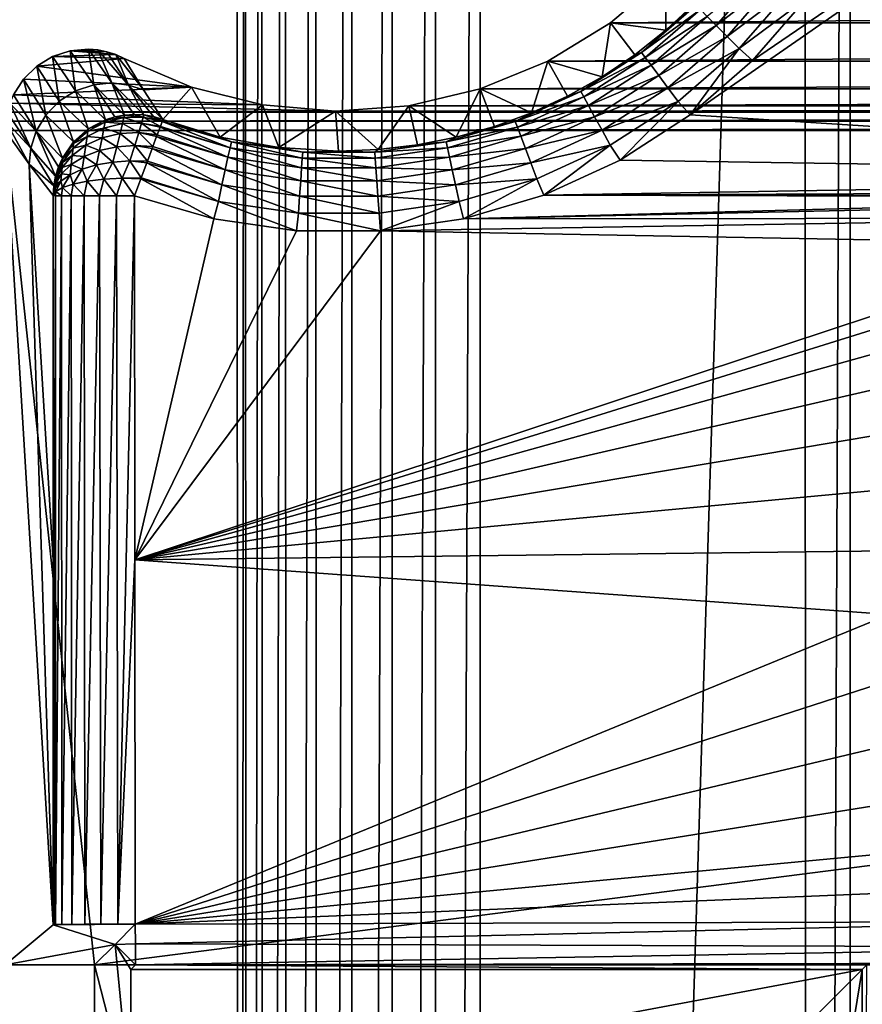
# Model space of a CAD drawing. Header units: metres. Extents: x -206 to 75, y -104 to 104.
# Tile 250 of 256: x -171 to -161, y 20 to 32. Entities that reach past the tile are written whole.
import ezdxf

# ---------------------------------------------------------------- set-up
doc = ezdxf.new("R2010")
doc.units = ezdxf.units.M
doc.layers.add('solid_01_1-CONSUMER_THERM_B_125288', color=7, linetype='CONTINUOUS')

msp = doc.modelspace()

# ---------------------------------------------------------------- linework, layer by layer
at = {"layer": 'solid_01_1-CONSUMER_THERM_B_125288'}
for points in [[(-168.648926, 67.29171), (-200.493088, -75.033852), (-200.514557, 74.966148)], [(-168.648926, 67.29171), (-168.75058, 66.747505), (-200.493088, -75.033852)], [(-168.75058, 66.747505), (-168.750504, 66.193886), (-200.493088, -75.033852)], [(-168.750504, 66.193886), (-168.731537, -66.252495), (-200.493088, -75.033852)], [(-168.750504, 66.193886), (-168.648697, 65.649712), (-168.731537, -66.252495)], [(-168.648697, 65.649712), (-168.629883, -65.70829), (-168.731537, -66.252495)], [(-168.648697, 65.649712), (-168.448624, 65.133507), (-168.629883, -65.70829)], [(-168.448624, 65.133507), (-168.429977, -65.192032), (-168.629883, -65.70829)], [(-168.448624, 65.133507), (-168.15712, 64.662857), (-168.429977, -65.192032)], [(-168.15712, 64.662857), (-168.138596, -64.721298), (-168.429977, -65.192032)], [(-168.15712, 64.662857), (-167.784088, 64.253792), (-168.138596, -64.721298)], [(-167.784088, 64.253792), (-167.765686, -64.312126), (-168.138596, -64.721298)], [(-167.784088, 64.253792), (-167.342255, 63.920231), (-167.765686, -64.312126)], [(-167.342255, 63.920231), (-167.323944, -63.978439), (-167.765686, -64.312126)], [(-167.342255, 63.920231), (-166.846649, 63.673542), (-167.323944, -63.978439)], [(-166.846649, 63.673542), (-166.8284, -63.731609), (-167.323944, -63.978439)], [(-166.846649, 63.673542), (-166.314148, 63.522121), (-166.8284, -63.731609)], [(-161.211685, 63.52285), (-160.67923, 63.674427), (-161.193481, -63.579304)], [(-160.67923, 63.674427), (-160.660995, -63.730724), (-161.193481, -63.579304)], [(-166.314148, 63.522121), (-166.295959, -63.580036), (-166.8284, -63.731609)], [(-166.314148, 63.522121), (-165.762909, 63.471123), (-166.295959, -63.580036)], [(-165.762909, 63.471123), (-165.744736, -63.528877), (-166.295959, -63.580036)], [(-161.762909, 63.471695), (-165.744736, -63.528877), (-165.762909, 63.471123)], [(-161.762909, 63.471695), (-161.744736, -63.528305), (-165.744736, -63.528877)], [(-161.762909, 63.471695), (-161.211685, 63.52285), (-161.744736, -63.528305)], [(-161.211685, 63.52285), (-161.193481, -63.579304), (-161.744736, -63.528305)], [(-151.300064, 38.981224, 6), (-162.407486, 31.403755, 6), (-163.1745, 30.736263, 6)], [(-151.300064, 29.981224, 6), (-151.300064, 38.981224, 6), (-163.1745, 30.736263, 6)], [(-151.300064, 38.981224, 6), (-161.743835, 32.170673, 6), (-162.407486, 31.403755, 6)], [(-173.500031, -37.518787, 108.5), (-88.500069, 37.481255, 108.5), (-173.500061, 37.481213, 108.5)], [(-173.500031, -37.518787, 108.5), (-88.500031, -37.518745, 108.5), (-88.500069, 37.481255, 108.5)], [(-162.965469, 31.946629, 6.372272), (-162.85347, 31.834625, 6.215427), (-162.239685, 32.542938, 6.215427)], [(-162.239685, 32.542938, 6.215427), (-162.85347, 31.834625, 6.215427), (-162.088226, 32.429543, 6.097567)], [(-163.470825, 32.451977, 63.5), (-98.530373, 32.453079, 63.5), (-164.156677, 31.866964, 63.5)], [(-164.156677, 31.866964, 63.5), (-98.530373, 32.453079, 63.5), (-97.844513, 31.867771, 63.5)], [(-163.470825, 32.451977, 63.5), (-164.156677, 31.866964, 63.5), (-163.472809, 31.778662, 6.991273)], [(-163.470825, 32.451977, 63.5), (-163.472809, 31.778662, 6.991273), (-163.115616, 32.109783, 6.991273)], [(-162.85347, 31.834625, 6.215427), (-162.719681, 31.700836, 6.097567), (-162.088226, 32.429543, 6.097567)], [(-162.088226, 32.429543, 6.097567), (-162.719681, 31.700836, 6.097567), (-161.919617, 32.303318, 6.024549)], [(-162.719681, 31.700836, 6.097567), (-162.570755, 31.55191, 6.024549), (-161.919617, 32.303318, 6.024549)], [(-161.919617, 32.303318, 6.024549), (-162.570755, 31.55191, 6.024549), (-161.743835, 32.170673, 6)], [(-163.115616, 32.109783, 6.991273), (-163.472809, 31.778662, 6.991273), (-163.103226, 32.084373, 6.770193)], [(-162.570755, 31.55191, 6.024549), (-162.407486, 31.403755, 6), (-161.743835, 32.170673, 6)], [(-163.103226, 32.084373, 6.770193), (-163.773468, 31.503578, 6.770193), (-163.050125, 32.031281, 6.560308)], [(-163.472809, 31.778662, 6.991273), (-163.773468, 31.503578, 6.770193), (-163.103226, 32.084373, 6.770193)], [(-163.773468, 31.503578, 6.770193), (-163.728455, 31.44347, 6.560308), (-163.050125, 32.031281, 6.560308)], [(-163.050125, 32.031281, 6.560308), (-163.728455, 31.44347, 6.560308), (-162.965469, 31.946629, 6.372272)], [(-164.926239, 31.397425, 63.5), (-97.844513, 31.867771, 63.5), (-97.074898, 31.397968, 63.5)], [(-164.156677, 31.866964, 63.5), (-97.844513, 31.867771, 63.5), (-164.926239, 31.397425, 63.5)], [(-164.156677, 31.866964, 63.5), (-164.926239, 31.397425, 63.5), (-164.259598, 31.205593, 6.991273)], [(-164.156677, 31.866964, 63.5), (-164.259598, 31.205593, 6.991273), (-163.854935, 31.476641, 6.991273)], [(-164.156677, 31.866964, 63.5), (-163.854935, 31.476641, 6.991273), (-163.472809, 31.778662, 6.991273)], [(-163.728455, 31.44347, 6.560308), (-163.656708, 31.347635, 6.372272), (-162.965469, 31.946629, 6.372272)], [(-162.965469, 31.946629, 6.372272), (-163.656708, 31.347635, 6.372272), (-162.85347, 31.834625, 6.215427)], [(-163.472809, 31.778662, 6.991273), (-163.854935, 31.476641, 6.991273), (-163.773468, 31.503578, 6.770193)], [(-163.656708, 31.347635, 6.372272), (-163.561783, 31.220839, 6.215427), (-162.85347, 31.834625, 6.215427)], [(-162.85347, 31.834625, 6.215427), (-163.561783, 31.220839, 6.215427), (-162.719681, 31.700836, 6.097567)], [(-163.561783, 31.220839, 6.215427), (-163.448395, 31.069376, 6.097567), (-162.719681, 31.700836, 6.097567)], [(-162.719681, 31.700836, 6.097567), (-163.448395, 31.069376, 6.097567), (-162.570755, 31.55191, 6.024549)], [(-170.735458, 31.031929, 35.24218), (-170.803406, 31.524292, 63.5), (-171.01915, 31.453701, 63.5)], [(-170.242645, 31.477797, 63.5), (-171.01915, 31.453701, 63.5), (-170.803406, 31.524292, 63.5)], [(-170.46283, 31.534939, 63.5), (-170.803406, 31.524292, 63.5), (-170.575928, 31.544369, 63.5)], [(-170.512924, 31.107117, 35.243446), (-170.575928, 31.544369, 63.5), (-170.803406, 31.524292, 63.5)], [(-170.351288, 31.512693, 63.5), (-170.803406, 31.524292, 63.5), (-170.46283, 31.534939, 63.5)], [(-170.735458, 31.031929, 35.24218), (-170.512924, 31.107117, 35.243446), (-170.803406, 31.524292, 63.5)], [(-170.242645, 31.477797, 63.5), (-170.803406, 31.524292, 63.5), (-170.351288, 31.512693, 63.5)], [(-170.512924, 31.107117, 35.243446), (-170.290115, 31.128572, 35.245476), (-170.575928, 31.544369, 63.5)], [(-170.290115, 31.128572, 35.245476), (-170.46283, 31.534939, 63.5), (-170.575928, 31.544369, 63.5)], [(-170.083191, 31.103502, 35.247997), (-170.351288, 31.512693, 63.5), (-170.46283, 31.534939, 63.5)], [(-170.290115, 31.128572, 35.245476), (-170.083191, 31.103502, 35.247997), (-170.46283, 31.534939, 63.5)], [(-170.083191, 31.103502, 35.247997), (-170.242645, 31.477797, 63.5), (-170.351288, 31.512693, 63.5)], [(-163.773468, 31.503578, 6.770193), (-164.519516, 31.02404, 6.770193), (-163.728455, 31.44347, 6.560308)], [(-164.259598, 31.205593, 6.991273), (-164.519516, 31.02404, 6.770193), (-163.773468, 31.503578, 6.770193)], [(-163.854935, 31.476641, 6.991273), (-164.259598, 31.205593, 6.991273), (-163.773468, 31.503578, 6.770193)], [(-163.448395, 31.069376, 6.097567), (-163.322159, 30.900778, 6.024549), (-162.570755, 31.55191, 6.024549)], [(-162.570755, 31.55191, 6.024549), (-163.322159, 30.900778, 6.024549), (-163.1745, 30.736263, 6)], [(-162.570755, 31.55191, 6.024549), (-163.1745, 30.736263, 6), (-162.407486, 31.403755, 6)], [(-170.938278, 30.90369, 35.241871), (-171.01915, 31.453701, 63.5), (-171.214706, 31.335255, 63.5)], [(-170.13913, 31.430983, 63.5), (-171.214706, 31.335255, 63.5), (-171.01915, 31.453701, 63.5)], [(-169.30986, 31.078051, 63.5), (-171.214706, 31.335255, 63.5), (-170.13913, 31.430983, 63.5)], [(-170.13913, 31.430983, 63.5), (-171.01915, 31.453701, 63.5), (-170.242645, 31.477797, 63.5)], [(-170.938278, 30.90369, 35.241871), (-170.735458, 31.031929, 35.24218), (-171.01915, 31.453701, 63.5)], [(-170.083191, 31.103502, 35.247997), (-169.902405, 31.043592, 35.259102), (-170.242645, 31.477797, 63.5)], [(-169.902405, 31.043592, 35.259102), (-169.909744, 31.055141, 36.128178), (-170.242645, 31.477797, 63.5)], [(-169.909744, 31.055141, 36.128178), (-170.13913, 31.430983, 63.5), (-170.242645, 31.477797, 63.5)], [(-169.30986, 31.078051, 63.5), (-170.13913, 31.430983, 63.5), (-169.909744, 31.055141, 36.128178)], [(-164.926239, 31.397425, 63.5), (-97.074898, 31.397968, 63.5), (-165.760239, 31.055124, 63.5)], [(-165.760239, 31.055124, 63.5), (-97.074898, 31.397968, 63.5), (-96.240799, 31.055445, 63.5)], [(-164.926239, 31.397425, 63.5), (-165.760239, 31.055124, 63.5), (-165.12648, 30.762918, 6.991273)], [(-164.926239, 31.397425, 63.5), (-165.12648, 30.762918, 6.991273), (-164.684326, 30.967194, 6.991273)], [(-164.926239, 31.397425, 63.5), (-164.684326, 30.967194, 6.991273), (-164.259598, 31.205593, 6.991273)], [(-164.519516, 31.02404, 6.770193), (-164.483521, 30.958141, 6.560308), (-163.728455, 31.44347, 6.560308)], [(-163.728455, 31.44347, 6.560308), (-164.483521, 30.958141, 6.560308), (-163.656708, 31.347635, 6.372272)], [(-169.30986, 31.078051, 63.5), (-171.377243, 31.17672, 63.5), (-171.214706, 31.335255, 63.5)], [(-171.103699, 30.732191, 35.242569), (-171.214706, 31.335255, 63.5), (-171.377243, 31.17672, 63.5)], [(-171.103699, 30.732191, 35.242569), (-170.938278, 30.90369, 35.241871), (-171.214706, 31.335255, 63.5)], [(-164.483521, 30.958141, 6.560308), (-164.426132, 30.853075, 6.372272), (-163.656708, 31.347635, 6.372272)], [(-163.656708, 31.347635, 6.372272), (-164.426132, 30.853075, 6.372272), (-163.561783, 31.220839, 6.215427)], [(-169.30986, 31.078051, 63.5), (-171.500351, 30.984505, 63.5), (-171.377243, 31.17672, 63.5)], [(-171.220535, 30.533981, 35.244156), (-171.377243, 31.17672, 63.5), (-171.500351, 30.984505, 63.5)], [(-171.220535, 30.533981, 35.244156), (-171.103699, 30.732191, 35.242569), (-171.377243, 31.17672, 63.5)], [(-164.259598, 31.205593, 6.991273), (-164.684326, 30.967194, 6.991273), (-164.519516, 31.02404, 6.770193)], [(-164.426132, 30.853075, 6.372272), (-164.350204, 30.714062, 6.215427), (-163.561783, 31.220839, 6.215427)], [(-163.561783, 31.220839, 6.215427), (-164.350204, 30.714062, 6.215427), (-163.448395, 31.069376, 6.097567)], [(-168.435089, 30.86025, 63.5), (-171.500351, 30.984505, 63.5), (-169.30986, 31.078051, 63.5)], [(-170.938278, 30.90369, 35.241871), (-170.580765, 30.563595, 6.983175), (-170.735458, 31.031929, 35.24218)], [(-170.735458, 31.031929, 35.24218), (-170.36821, 30.676003, 6.983916), (-170.512924, 31.107117, 35.243446)], [(-170.735458, 31.031929, 35.24218), (-170.580765, 30.563595, 6.983175), (-170.36821, 30.676003, 6.983916)], [(-170.512924, 31.107117, 35.243446), (-170.135223, 30.7344, 6.985584), (-170.290115, 31.128572, 35.245476)], [(-170.512924, 31.107117, 35.243446), (-170.36821, 30.676003, 6.983916), (-170.253479, 30.712221, 6.984639)], [(-170.512924, 31.107117, 35.243446), (-170.253479, 30.712221, 6.984639), (-170.135223, 30.7344, 6.985584)], [(-170.290115, 31.128572, 35.245476), (-170.135223, 30.7344, 6.985584), (-170.015091, 30.742218, 6.986739)], [(-170.290115, 31.128572, 35.245476), (-170.015091, 30.742218, 6.986739), (-169.894852, 30.735537, 6.988086)], [(-170.290115, 31.128572, 35.245476), (-169.894852, 30.735537, 6.988086), (-170.083191, 31.103502, 35.247997)], [(-170.083191, 31.103502, 35.247997), (-169.894852, 30.735537, 6.988086), (-169.776337, 30.714462, 6.989606)], [(-170.083191, 31.103502, 35.247997), (-169.776337, 30.714462, 6.989606), (-169.661469, 30.679396, 6.991273)], [(-170.083191, 31.103502, 35.247997), (-169.661469, 30.679396, 6.991273), (-169.902405, 31.043592, 35.259102)], [(-169.30986, 31.078051, 63.5), (-169.909744, 31.055141, 36.128178), (-169.902405, 31.043592, 35.259102)], [(-169.30986, 31.078051, 63.5), (-169.902405, 31.043592, 35.259102), (-169.661469, 30.679396, 6.991273)], [(-169.30986, 31.078051, 63.5), (-169.661469, 30.679396, 6.991273), (-168.958176, 30.464012, 6.991273)], [(-168.435089, 30.86025, 63.5), (-169.30986, 31.078051, 63.5), (-168.958176, 30.464012, 6.991273)], [(-165.760239, 31.055124, 63.5), (-96.240799, 31.055445, 63.5), (-166.637772, 30.848637, 63.5)], [(-166.637772, 30.848637, 63.5), (-96.240799, 31.055445, 63.5), (-95.363098, 30.848785, 63.5)], [(-165.760239, 31.055124, 63.5), (-166.637772, 30.848637, 63.5), (-166.052032, 30.46158, 6.991273)], [(-165.760239, 31.055124, 63.5), (-166.052032, 30.46158, 6.991273), (-165.583328, 30.594032, 6.991273)], [(-165.760239, 31.055124, 63.5), (-165.583328, 30.594032, 6.991273), (-165.12648, 30.762918, 6.991273)], [(-164.519516, 31.02404, 6.770193), (-165.326202, 30.655519, 6.770193), (-164.483521, 30.958141, 6.560308)], [(-165.12648, 30.762918, 6.991273), (-165.326202, 30.655519, 6.770193), (-164.519516, 31.02404, 6.770193)], [(-164.684326, 30.967194, 6.991273), (-165.12648, 30.762918, 6.991273), (-164.519516, 31.02404, 6.770193)], [(-164.350204, 30.714062, 6.215427), (-164.259521, 30.54801, 6.097567), (-163.448395, 31.069376, 6.097567)], [(-163.448395, 31.069376, 6.097567), (-164.259521, 30.54801, 6.097567), (-163.322159, 30.900778, 6.024549)], [(-168.435089, 30.86025, 63.5), (-171.544464, 30.879721, 63.5), (-171.500351, 30.984505, 63.5)], [(-171.220535, 30.533981, 35.244156), (-171.500351, 30.984505, 63.5), (-171.544464, 30.879721, 63.5)], [(-171.103699, 30.732191, 35.242569), (-170.76033, 30.403709, 6.983407), (-170.938278, 30.90369, 35.241871)], [(-170.938278, 30.90369, 35.241871), (-170.76033, 30.403709, 6.983407), (-170.580765, 30.563595, 6.983175)], [(-165.326202, 30.655519, 6.770193), (-165.299942, 30.585169, 6.560308), (-164.483521, 30.958141, 6.560308)], [(-164.483521, 30.958141, 6.560308), (-165.299942, 30.585169, 6.560308), (-164.426132, 30.853075, 6.372272)], [(-164.259521, 30.54801, 6.097567), (-164.158569, 30.363169, 6.024549), (-163.322159, 30.900778, 6.024549)], [(-163.322159, 30.900778, 6.024549), (-164.158569, 30.363169, 6.024549), (-164.03833, 30.177938, 6)], [(-163.322159, 30.900778, 6.024549), (-164.03833, 30.177938, 6), (-163.1745, 30.736263, 6)], [(-171.595749, 30.658348, 63.5), (-90.423759, 30.770737, 63.5), (-90.404373, 30.658386, 63.5)], [(-171.57637, 30.770697, 63.5), (-90.423759, 30.770737, 63.5), (-171.595749, 30.658348, 63.5)], [(-171.286377, 30.327568, 35.246387), (-171.57637, 30.770697, 63.5), (-171.595749, 30.658348, 63.5)], [(-167.536896, 30.783134, 63.5), (-171.57637, 30.770697, 63.5), (-171.544464, 30.879721, 63.5)], [(-171.286377, 30.327568, 35.246387), (-171.544464, 30.879721, 63.5), (-171.57637, 30.770697, 63.5)], [(-167.536896, 30.783134, 63.5), (-94.463799, 30.783165, 63.5), (-171.57637, 30.770697, 63.5)], [(-171.57637, 30.770697, 63.5), (-94.463799, 30.783165, 63.5), (-90.423759, 30.770737, 63.5)], [(-167.536896, 30.783134, 63.5), (-171.544464, 30.879721, 63.5), (-168.435089, 30.86025, 63.5)], [(-171.286377, 30.327568, 35.246387), (-171.220535, 30.533981, 35.244156), (-171.544464, 30.879721, 63.5)], [(-168.435089, 30.86025, 63.5), (-168.958176, 30.464012, 6.991273), (-168.234299, 30.333557, 6.991273)], [(-167.536896, 30.783134, 63.5), (-168.435089, 30.86025, 63.5), (-168.234299, 30.333557, 6.991273)], [(-167.536896, 30.783134, 63.5), (-168.234299, 30.333557, 6.991273), (-167.500061, 30.289867, 6.991273)], [(-166.637772, 30.848637, 63.5), (-95.363098, 30.848785, 63.5), (-167.536896, 30.783134, 63.5)], [(-167.536896, 30.783134, 63.5), (-95.363098, 30.848785, 63.5), (-94.463799, 30.783165, 63.5)], [(-166.637772, 30.848637, 63.5), (-167.536896, 30.783134, 63.5), (-167.013382, 30.309025, 6.991273)], [(-167.536896, 30.783134, 63.5), (-167.500061, 30.289867, 6.991273), (-167.013382, 30.309025, 6.991273)], [(-166.637772, 30.848637, 63.5), (-167.013382, 30.309025, 6.991273), (-166.529709, 30.366381, 6.991273)], [(-166.637772, 30.848637, 63.5), (-166.529709, 30.366381, 6.991273), (-166.052032, 30.46158, 6.991273)], [(-165.299942, 30.585169, 6.560308), (-165.258087, 30.473007, 6.372272), (-164.426132, 30.853075, 6.372272)], [(-164.426132, 30.853075, 6.372272), (-165.258087, 30.473007, 6.372272), (-164.350204, 30.714062, 6.215427)], [(-171.595749, 30.658348, 63.5), (-90.404373, 30.658386, 63.5), (-171.602219, 30.54476, 63.5)], [(-171.602219, 30.54476, 63.5), (-90.404373, 30.658386, 63.5), (-90.397903, 30.544798, 63.5)], [(-171.306366, 30.128809, 35.249191), (-171.595749, 30.658348, 63.5), (-171.602219, 30.54476, 63.5)], [(-171.306366, 30.128809, 35.249191), (-171.286377, 30.327568, 35.246387), (-171.595749, 30.658348, 63.5)], [(-171.220535, 30.533981, 35.244156), (-170.8965, 30.2057, 6.984598), (-171.103699, 30.732191, 35.242569)], [(-171.103699, 30.732191, 35.242569), (-170.8965, 30.2057, 6.984598), (-170.76033, 30.403709, 6.983407)], [(-170.373077, 30.647619, 6.778746), (-170.58374, 30.53764, 6.802958), (-170.386978, 30.571487, 6.586813)], [(-170.580765, 30.563595, 6.983175), (-170.58374, 30.53764, 6.802958), (-170.373077, 30.647619, 6.778746)], [(-170.36821, 30.676003, 6.983916), (-170.580765, 30.563595, 6.983175), (-170.373077, 30.647619, 6.778746)], [(-170.373077, 30.647619, 6.778746), (-170.386978, 30.571487, 6.586813), (-170.159912, 30.628351, 6.561126)], [(-170.141708, 30.705938, 6.767161), (-170.373077, 30.647619, 6.778746), (-170.159912, 30.628351, 6.561126)], [(-170.36821, 30.676003, 6.983916), (-170.373077, 30.647619, 6.778746), (-170.141708, 30.705938, 6.767161)], [(-170.253479, 30.712221, 6.984639), (-170.36821, 30.676003, 6.983916), (-170.141708, 30.705938, 6.767161)], [(-170.135223, 30.7344, 6.985584), (-170.253479, 30.712221, 6.984639), (-170.141708, 30.705938, 6.767161)], [(-170.141708, 30.705938, 6.767161), (-170.159912, 30.628351, 6.561126), (-169.924576, 30.636084, 6.559774)], [(-170.135223, 30.7344, 6.985584), (-170.141708, 30.705938, 6.767161), (-169.902847, 30.709265, 6.768863)], [(-169.902847, 30.709265, 6.768863), (-170.141708, 30.705938, 6.767161), (-169.924576, 30.636084, 6.559774)], [(-170.015091, 30.742218, 6.986739), (-170.135223, 30.7344, 6.985584), (-169.902847, 30.709265, 6.768863)], [(-169.894852, 30.735537, 6.988086), (-170.015091, 30.742218, 6.986739), (-169.902847, 30.709265, 6.768863)], [(-169.902847, 30.709265, 6.768863), (-169.924576, 30.636084, 6.559774), (-169.693207, 30.593998, 6.582893)], [(-169.894852, 30.735537, 6.988086), (-169.902847, 30.709265, 6.768863), (-169.669647, 30.657236, 6.783768)], [(-169.670731, 30.654325, 6.770188), (-169.902847, 30.709265, 6.768863), (-169.693207, 30.593998, 6.582893)], [(-169.670731, 30.654325, 6.770188), (-169.669647, 30.657236, 6.783768), (-169.902847, 30.709265, 6.768863)], [(-169.776337, 30.714462, 6.989606), (-169.894852, 30.735537, 6.988086), (-169.669647, 30.657236, 6.783768)], [(-169.661469, 30.679396, 6.991273), (-169.776337, 30.714462, 6.989606), (-169.669647, 30.657236, 6.783768)], [(-168.835617, 30.331406, 6.560308), (-169.670731, 30.654325, 6.770188), (-169.693207, 30.593998, 6.582893)], [(-168.819687, 30.404781, 6.770193), (-169.669647, 30.657236, 6.783768), (-169.670731, 30.654325, 6.770188)], [(-168.819687, 30.404781, 6.770193), (-169.670731, 30.654325, 6.770188), (-168.835617, 30.331406, 6.560308)], [(-168.819687, 30.404781, 6.770193), (-169.661469, 30.679396, 6.991273), (-169.669647, 30.657236, 6.783768)], [(-168.958176, 30.464012, 6.991273), (-169.661469, 30.679396, 6.991273), (-168.819687, 30.404781, 6.770193)], [(-165.326202, 30.655519, 6.770193), (-166.177109, 30.405508, 6.770193), (-165.299942, 30.585169, 6.560308)], [(-166.052032, 30.46158, 6.991273), (-166.177109, 30.405508, 6.770193), (-165.326202, 30.655519, 6.770193)], [(-165.583328, 30.594032, 6.991273), (-166.052032, 30.46158, 6.991273), (-165.326202, 30.655519, 6.770193)], [(-165.12648, 30.762918, 6.991273), (-165.583328, 30.594032, 6.991273), (-165.326202, 30.655519, 6.770193)], [(-165.258087, 30.473007, 6.372272), (-165.202713, 30.324606, 6.215427), (-164.350204, 30.714062, 6.215427)], [(-164.350204, 30.714062, 6.215427), (-165.202713, 30.324606, 6.215427), (-164.259521, 30.54801, 6.097567)], [(-151.300064, 29.981224, 6), (-163.1745, 30.736263, 6), (-164.03833, 30.177938, 6)], [(-171.602219, 30.54476, 63.5), (-90.397903, 30.544798, 63.5), (-170.501846, 20.279419, 63.5)], [(-171.602219, 30.54476, 63.5), (-170.501846, 20.279419, 63.5), (-171.602219, 20.279419, 63.5)], [(-171.602219, 30.54476, 63.5), (-171.602219, 20.279419, 63.5), (-171.010422, 20.772579, 6.989528)], [(-171.306366, 30.128809, 35.249191), (-171.602219, 30.54476, 63.5), (-171.010422, 20.772579, 6.989528)], [(-171.286377, 30.327568, 35.246387), (-170.981537, 29.98082, 6.986679), (-171.220535, 30.533981, 35.244156)], [(-171.220535, 30.533981, 35.244156), (-170.981537, 29.98082, 6.986679), (-170.945801, 30.095831, 6.985534)], [(-171.220535, 30.533981, 35.244156), (-170.945801, 30.095831, 6.985534), (-170.8965, 30.2057, 6.984598)], [(-170.58374, 30.53764, 6.802958), (-170.761703, 30.382273, 6.838413), (-170.59317, 30.468647, 6.635412)], [(-170.76033, 30.403709, 6.983407), (-170.761703, 30.382273, 6.838413), (-170.58374, 30.53764, 6.802958)], [(-170.580765, 30.563595, 6.983175), (-170.76033, 30.403709, 6.983407), (-170.58374, 30.53764, 6.802958)], [(-170.386978, 30.571487, 6.586813), (-170.59317, 30.468647, 6.635412), (-170.409775, 30.452457, 6.420119)], [(-170.58374, 30.53764, 6.802958), (-170.59317, 30.468647, 6.635412), (-170.386978, 30.571487, 6.586813)], [(-91.49826, 20.279457, 63.5), (-170.501846, 20.279419, 63.5), (-90.397903, 30.544798, 63.5)], [(-170.386978, 30.571487, 6.586813), (-170.409775, 30.452457, 6.420119), (-170.189575, 30.505642, 6.37931)], [(-170.159912, 30.628351, 6.561126), (-170.386978, 30.571487, 6.586813), (-170.189575, 30.505642, 6.37931)], [(-170.159912, 30.628351, 6.561126), (-170.189575, 30.505642, 6.37931), (-169.959885, 30.518385, 6.371385)], [(-169.924576, 30.636084, 6.559774), (-170.159912, 30.628351, 6.561126), (-169.959885, 30.518385, 6.371385)], [(-169.924576, 30.636084, 6.559774), (-169.959885, 30.518385, 6.371385), (-169.732025, 30.489779, 6.396873)], [(-169.696945, 30.583963, 6.560307), (-169.924576, 30.636084, 6.559774), (-169.732025, 30.489779, 6.396873)], [(-169.696945, 30.583963, 6.560307), (-169.693207, 30.593998, 6.582893), (-169.924576, 30.636084, 6.559774)], [(-168.861038, 30.214417, 6.372272), (-169.696945, 30.583963, 6.560307), (-169.732025, 30.489779, 6.396873)], [(-168.835617, 30.331406, 6.560308), (-169.693207, 30.593998, 6.582893), (-169.696945, 30.583963, 6.560307)], [(-168.835617, 30.331406, 6.560308), (-169.696945, 30.583963, 6.560307), (-168.861038, 30.214417, 6.372272)], [(-166.177109, 30.405508, 6.770193), (-166.161133, 30.33214, 6.560308), (-165.299942, 30.585169, 6.560308)], [(-165.299942, 30.585169, 6.560308), (-166.161133, 30.33214, 6.560308), (-165.258087, 30.473007, 6.372272)], [(-165.202713, 30.324606, 6.215427), (-165.136566, 30.147341, 6.097567), (-164.259521, 30.54801, 6.097567)], [(-164.259521, 30.54801, 6.097567), (-165.136566, 30.147341, 6.097567), (-164.158569, 30.363169, 6.024549)], [(-170.76033, 30.403709, 6.983407), (-170.8965, 30.2057, 6.984598), (-170.761703, 30.382273, 6.838413)], [(-170.59317, 30.468647, 6.635412), (-170.767044, 30.325529, 6.704227), (-170.608826, 30.361649, 6.491652)], [(-170.761703, 30.382273, 6.838413), (-170.767044, 30.325529, 6.704227), (-170.59317, 30.468647, 6.635412)], [(-170.59317, 30.468647, 6.635412), (-170.608826, 30.361649, 6.491652), (-170.409775, 30.452457, 6.420119)], [(-170.409775, 30.452457, 6.420119), (-170.608826, 30.361649, 6.491652), (-170.440598, 30.298496, 6.288898)], [(-170.409775, 30.452457, 6.420119), (-170.440598, 30.298496, 6.288898), (-170.229721, 30.34466, 6.23246)], [(-170.189575, 30.505642, 6.37931), (-170.409775, 30.452457, 6.420119), (-170.229721, 30.34466, 6.23246)], [(-170.189575, 30.505642, 6.37931), (-170.229721, 30.34466, 6.23246), (-170.007935, 30.360834, 6.214234)], [(-169.959885, 30.518385, 6.371385), (-170.189575, 30.505642, 6.37931), (-170.007935, 30.360834, 6.214234)], [(-169.959885, 30.518385, 6.371385), (-170.007935, 30.360834, 6.214234), (-169.785583, 30.346022, 6.235174)], [(-169.738739, 30.471779, 6.372272), (-169.959885, 30.518385, 6.371385), (-169.785583, 30.346022, 6.235174)], [(-169.738739, 30.471779, 6.372272), (-169.732025, 30.489779, 6.396873), (-169.959885, 30.518385, 6.371385)], [(-168.894653, 30.059628, 6.215427), (-169.738739, 30.471779, 6.372272), (-169.785583, 30.346022, 6.235174)], [(-168.861038, 30.214417, 6.372272), (-169.732025, 30.489779, 6.396873), (-169.738739, 30.471779, 6.372272)], [(-168.861038, 30.214417, 6.372272), (-169.738739, 30.471779, 6.372272), (-168.894653, 30.059628, 6.215427)], [(-168.234299, 30.333557, 6.991273), (-168.958176, 30.464012, 6.991273), (-168.819687, 30.404781, 6.770193)], [(-168.819687, 30.404781, 6.770193), (-168.835617, 30.331406, 6.560308), (-167.947128, 30.203955, 6.560308)], [(-167.941803, 30.278851, 6.770193), (-168.819687, 30.404781, 6.770193), (-167.947128, 30.203955, 6.560308)], [(-168.234299, 30.333557, 6.991273), (-168.819687, 30.404781, 6.770193), (-167.941803, 30.278851, 6.770193)], [(-166.177109, 30.405508, 6.770193), (-167.054932, 30.279095, 6.770193), (-166.161133, 30.33214, 6.560308)], [(-167.013382, 30.309025, 6.991273), (-167.054932, 30.279095, 6.770193), (-166.177109, 30.405508, 6.770193)], [(-166.529709, 30.366381, 6.991273), (-167.013382, 30.309025, 6.991273), (-166.177109, 30.405508, 6.770193)], [(-166.052032, 30.46158, 6.991273), (-166.529709, 30.366381, 6.991273), (-166.177109, 30.405508, 6.770193)], [(-166.161133, 30.33214, 6.560308), (-166.135651, 30.215164, 6.372272), (-165.258087, 30.473007, 6.372272)], [(-165.258087, 30.473007, 6.372272), (-166.135651, 30.215164, 6.372272), (-165.202713, 30.324606, 6.215427)], [(-171.306366, 30.128809, 35.249191), (-171.003174, 29.862411, 6.988017), (-171.286377, 30.327568, 35.246387)], [(-171.286377, 30.327568, 35.246387), (-171.003174, 29.862411, 6.988017), (-170.981537, 29.98082, 6.986679)], [(-170.767044, 30.325529, 6.704227), (-170.898956, 30.150074, 6.789443), (-170.776169, 30.238028, 6.590117)], [(-170.896805, 30.190388, 6.88309), (-170.898956, 30.150074, 6.789443), (-170.767044, 30.325529, 6.704227)], [(-170.761703, 30.382273, 6.838413), (-170.896805, 30.190388, 6.88309), (-170.767044, 30.325529, 6.704227)], [(-170.8965, 30.2057, 6.984598), (-170.896805, 30.190388, 6.88309), (-170.761703, 30.382273, 6.838413)], [(-170.608826, 30.361649, 6.491652), (-170.776169, 30.238028, 6.590117), (-170.630051, 30.224646, 6.380737)], [(-170.767044, 30.325529, 6.704227), (-170.776169, 30.238028, 6.590117), (-170.608826, 30.361649, 6.491652)], [(-170.608826, 30.361649, 6.491652), (-170.630051, 30.224646, 6.380737), (-170.440598, 30.298496, 6.288898)], [(-170.440598, 30.298496, 6.288898), (-170.630051, 30.224646, 6.380737), (-170.477951, 30.120235, 6.200844)], [(-170.440598, 30.298496, 6.288898), (-170.477951, 30.120235, 6.200844), (-170.27861, 30.155151, 6.129554)], [(-170.229721, 30.34466, 6.23246), (-170.440598, 30.298496, 6.288898), (-170.27861, 30.155151, 6.129554)], [(-170.229721, 30.34466, 6.23246), (-170.27861, 30.155151, 6.129554), (-170.06691, 30.171059, 6.098338)], [(-170.007935, 30.360834, 6.214234), (-170.229721, 30.34466, 6.23246), (-170.06691, 30.171059, 6.098338)], [(-170.007935, 30.360834, 6.214234), (-170.06691, 30.171059, 6.098338), (-169.852203, 30.167154, 6.108674)], [(-169.794037, 30.323345, 6.215428), (-170.007935, 30.360834, 6.214234), (-169.852203, 30.167154, 6.108674)], [(-169.794037, 30.323345, 6.215428), (-169.785583, 30.346022, 6.235174), (-170.007935, 30.360834, 6.214234)], [(-168.934799, 29.874731, 6.097567), (-169.794037, 30.323345, 6.215428), (-169.852203, 30.167154, 6.108674)], [(-168.894653, 30.059628, 6.215427), (-169.785583, 30.346022, 6.235174), (-169.794037, 30.323345, 6.215428)], [(-168.894653, 30.059628, 6.215427), (-169.794037, 30.323345, 6.215428), (-168.934799, 29.874731, 6.097567)], [(-168.835617, 30.331406, 6.560308), (-168.861038, 30.214417, 6.372272), (-167.955643, 30.084539, 6.372272)], [(-167.947128, 30.203955, 6.560308), (-168.835617, 30.331406, 6.560308), (-167.955643, 30.084539, 6.372272)], [(-167.500061, 30.289867, 6.991273), (-168.234299, 30.333557, 6.991273), (-167.941803, 30.278851, 6.770193)], [(-167.500061, 30.289867, 6.991273), (-167.941803, 30.278851, 6.770193), (-167.054932, 30.279095, 6.770193)], [(-167.013382, 30.309025, 6.991273), (-167.500061, 30.289867, 6.991273), (-167.054932, 30.279095, 6.770193)], [(-167.054932, 30.279095, 6.770193), (-167.049545, 30.204201, 6.560308), (-166.161133, 30.33214, 6.560308)], [(-166.161133, 30.33214, 6.560308), (-167.049545, 30.204201, 6.560308), (-166.135651, 30.215164, 6.372272)], [(-166.135651, 30.215164, 6.372272), (-166.101959, 30.060394, 6.215427), (-165.202713, 30.324606, 6.215427)], [(-165.202713, 30.324606, 6.215427), (-166.101959, 30.060394, 6.215427), (-165.136566, 30.147341, 6.097567)], [(-165.136566, 30.147341, 6.097567), (-165.062943, 29.950018, 6.024549), (-164.158569, 30.363169, 6.024549)], [(-164.158569, 30.363169, 6.024549), (-165.062943, 29.950018, 6.024549), (-164.976791, 29.747124, 6)], [(-164.158569, 30.363169, 6.024549), (-164.976791, 29.747124, 6), (-164.03833, 30.177938, 6)], [(-170.981537, 29.98082, 6.986679), (-170.981308, 29.972931, 6.934438), (-170.896805, 30.190388, 6.88309)], [(-170.945801, 30.095831, 6.985534), (-170.981537, 29.98082, 6.986679), (-170.896805, 30.190388, 6.88309)], [(-170.896805, 30.190388, 6.88309), (-170.981308, 29.972931, 6.934438), (-170.898956, 30.150074, 6.789443)], [(-170.8965, 30.2057, 6.984598), (-170.945801, 30.095831, 6.985534), (-170.896805, 30.190388, 6.88309)], [(-170.776169, 30.238028, 6.590117), (-170.902939, 30.08814, 6.710299), (-170.788666, 30.126783, 6.503406)], [(-170.898956, 30.150074, 6.789443), (-170.902939, 30.08814, 6.710299), (-170.776169, 30.238028, 6.590117)], [(-170.776169, 30.238028, 6.590117), (-170.788666, 30.126783, 6.503406), (-170.630051, 30.224646, 6.380737)], [(-170.630051, 30.224646, 6.380737), (-170.788666, 30.126783, 6.503406), (-170.655777, 30.067923, 6.308928)], [(-170.630051, 30.224646, 6.380737), (-170.655777, 30.067923, 6.308928), (-170.477951, 30.120235, 6.200844)], [(-170.06691, 30.171059, 6.098338), (-170.27861, 30.155151, 6.129554), (-170.162918, 29.958992, 6.035731)], [(-170.06691, 30.171059, 6.098338), (-170.162918, 29.958992, 6.035731), (-169.928879, 29.961338, 6.027698)], [(-169.860077, 30.14604, 6.097567), (-170.06691, 30.171059, 6.098338), (-169.928879, 29.961338, 6.027698)], [(-169.860077, 30.14604, 6.097567), (-169.852203, 30.167154, 6.108674), (-170.06691, 30.171059, 6.098338)], [(-168.934799, 29.874731, 6.097567), (-169.852203, 30.167154, 6.108674), (-169.860077, 30.14604, 6.097567)], [(-168.861038, 30.214417, 6.372272), (-168.894653, 30.059628, 6.215427), (-167.966888, 29.926544, 6.215427)], [(-167.955643, 30.084539, 6.372272), (-168.861038, 30.214417, 6.372272), (-167.966888, 29.926544, 6.215427)], [(-167.947128, 30.203955, 6.560308), (-167.955643, 30.084539, 6.372272), (-167.040985, 30.084791, 6.372272)], [(-167.941803, 30.278851, 6.770193), (-167.947128, 30.203955, 6.560308), (-167.049545, 30.204201, 6.560308)], [(-167.049545, 30.204201, 6.560308), (-167.947128, 30.203955, 6.560308), (-167.040985, 30.084791, 6.372272)], [(-167.054932, 30.279095, 6.770193), (-167.941803, 30.278851, 6.770193), (-167.049545, 30.204201, 6.560308)], [(-167.049545, 30.204201, 6.560308), (-167.040985, 30.084791, 6.372272), (-166.135651, 30.215164, 6.372272)], [(-166.135651, 30.215164, 6.372272), (-167.040985, 30.084791, 6.372272), (-166.101959, 30.060394, 6.215427)], [(-151.300064, 29.981224, 6), (-164.03833, 30.177938, 6), (-164.976791, 29.747124, 6)], [(-171.306366, 30.128809, 35.249191), (-171.010422, 20.772579, 6.989528), (-171.010422, 25.257584, 6.989528)], [(-171.306366, 30.128809, 35.249191), (-171.010422, 25.257584, 6.989528), (-171.010422, 29.742607, 6.989528)], [(-171.306366, 30.128809, 35.249191), (-171.010422, 29.742607, 6.989528), (-171.003174, 29.862411, 6.988017)], [(-170.902939, 30.08814, 6.710299), (-170.982422, 29.919933, 6.845829), (-170.908539, 30.009781, 6.650796)], [(-170.981613, 29.952009, 6.886334), (-170.982422, 29.919933, 6.845829), (-170.902939, 30.08814, 6.710299)], [(-170.898956, 30.150074, 6.789443), (-170.981613, 29.952009, 6.886334), (-170.902939, 30.08814, 6.710299)], [(-170.981308, 29.972931, 6.934438), (-170.981613, 29.952009, 6.886334), (-170.898956, 30.150074, 6.789443)], [(-170.788666, 30.126783, 6.503406), (-170.908539, 30.009781, 6.650796), (-170.803879, 30.000618, 6.448828)], [(-170.902939, 30.08814, 6.710299), (-170.908539, 30.009781, 6.650796), (-170.788666, 30.126783, 6.503406)], [(-170.788666, 30.126783, 6.503406), (-170.803879, 30.000618, 6.448828), (-170.655777, 30.067923, 6.308928)], [(-170.655777, 30.067923, 6.308928), (-170.803879, 30.000618, 6.448828), (-170.766235, 29.884415, 6.360747)], [(-170.655777, 30.067923, 6.308928), (-170.766235, 29.884415, 6.360747), (-170.593323, 29.919439, 6.206949)], [(-170.477951, 30.120235, 6.200844), (-170.655777, 30.067923, 6.308928), (-170.593323, 29.919439, 6.206949)], [(-170.477951, 30.120235, 6.200844), (-170.593323, 29.919439, 6.206949), (-170.388474, 29.944761, 6.096595)], [(-170.27861, 30.155151, 6.129554), (-170.477951, 30.120235, 6.200844), (-170.388474, 29.944761, 6.096595)], [(-170.27861, 30.155151, 6.129554), (-170.388474, 29.944761, 6.096595), (-170.162918, 29.958992, 6.035731)], [(-168.979492, 29.668917, 6.024549), (-169.860077, 30.14604, 6.097567), (-169.928879, 29.961338, 6.027698)], [(-168.934799, 29.874731, 6.097567), (-169.860077, 30.14604, 6.097567), (-168.979492, 29.668917, 6.024549)], [(-168.894653, 30.059628, 6.215427), (-168.934799, 29.874731, 6.097567), (-167.980331, 29.737816, 6.097567)], [(-167.966888, 29.926544, 6.215427), (-168.894653, 30.059628, 6.215427), (-167.980331, 29.737816, 6.097567)], [(-167.955643, 30.084539, 6.372272), (-167.966888, 29.926544, 6.215427), (-167.029633, 29.926802, 6.215427)], [(-167.040985, 30.084791, 6.372272), (-167.955643, 30.084539, 6.372272), (-167.029633, 29.926802, 6.215427)], [(-167.040985, 30.084791, 6.372272), (-167.029633, 29.926802, 6.215427), (-166.101959, 30.060394, 6.215427)], [(-166.101959, 30.060394, 6.215427), (-167.029633, 29.926802, 6.215427), (-166.061707, 29.875521, 6.097567)], [(-166.101959, 30.060394, 6.215427), (-166.061707, 29.875521, 6.097567), (-165.136566, 30.147341, 6.097567)], [(-165.136566, 30.147341, 6.097567), (-166.061707, 29.875521, 6.097567), (-165.062943, 29.950018, 6.024549)], [(-170.981308, 29.972931, 6.934438), (-171.010422, 29.742607, 6.989528), (-170.981613, 29.952009, 6.886334)], [(-171.003174, 29.862411, 6.988017), (-171.010422, 29.742607, 6.989528), (-170.981308, 29.972931, 6.934438)], [(-170.981613, 29.952009, 6.886334), (-171.010422, 29.742607, 6.989528), (-170.982422, 29.919933, 6.845829)], [(-170.982422, 29.919933, 6.845829), (-171.010422, 29.742607, 6.989528), (-170.983704, 29.879461, 6.815571)], [(-170.981537, 29.98082, 6.986679), (-171.003174, 29.862411, 6.988017), (-170.981308, 29.972931, 6.934438)], [(-170.915466, 29.921421, 6.614104), (-170.985397, 29.833979, 6.797147), (-170.980667, 29.79336, 6.763056)], [(-170.983704, 29.879461, 6.815571), (-170.985397, 29.833979, 6.797147), (-170.915466, 29.921421, 6.614104)], [(-170.908539, 30.009781, 6.650796), (-170.983704, 29.879461, 6.815571), (-170.915466, 29.921421, 6.614104)], [(-170.982422, 29.919933, 6.845829), (-170.983704, 29.879461, 6.815571), (-170.908539, 30.009781, 6.650796)], [(-170.915466, 29.921421, 6.614104), (-170.980667, 29.79336, 6.763056), (-170.897751, 29.841606, 6.549564)], [(-170.908539, 30.009781, 6.650796), (-170.915466, 29.921421, 6.614104), (-170.803879, 30.000618, 6.448828)], [(-170.803879, 30.000618, 6.448828), (-170.915466, 29.921421, 6.614104), (-170.897751, 29.841606, 6.549564)], [(-170.803879, 30.000618, 6.448828), (-170.897751, 29.841606, 6.549564), (-170.766235, 29.884415, 6.360747)], [(-170.593323, 29.919439, 6.206949), (-170.766235, 29.884415, 6.360747), (-170.630463, 29.742315, 6.215378)], [(-170.593323, 29.919439, 6.206949), (-170.630463, 29.742315, 6.215378), (-170.441666, 29.742315, 6.097737)], [(-170.388474, 29.944761, 6.096595), (-170.593323, 29.919439, 6.206949), (-170.441666, 29.742315, 6.097737)], [(-170.388474, 29.944761, 6.096595), (-170.441666, 29.742315, 6.097737), (-170.231537, 29.742315, 6.02474)], [(-170.162918, 29.958992, 6.035731), (-170.388474, 29.944761, 6.096595), (-170.231537, 29.742315, 6.02474)], [(-170.162918, 29.958992, 6.035731), (-170.231537, 29.742315, 6.02474), (-170.010483, 29.742317, 6)], [(-169.933182, 29.949804, 6.024822), (-169.928879, 29.961338, 6.027698), (-170.162918, 29.958992, 6.035731)], [(-169.933182, 29.949804, 6.024822), (-170.162918, 29.958992, 6.035731), (-170.010483, 29.742317, 6)], [(-169.933182, 29.949804, 6.024822), (-170.010483, 29.742317, 6), (-169.034958, 29.455614, 6)], [(-168.979492, 29.668917, 6.024549), (-169.928879, 29.961338, 6.027698), (-169.933182, 29.949804, 6.024822)], [(-168.979492, 29.668917, 6.024549), (-169.933182, 29.949804, 6.024822), (-169.034958, 29.455614, 6)], [(-167.966888, 29.926544, 6.215427), (-167.980331, 29.737816, 6.097567), (-167.016098, 29.738081, 6.097567)], [(-167.029633, 29.926802, 6.215427), (-167.966888, 29.926544, 6.215427), (-167.016098, 29.738081, 6.097567)], [(-167.029633, 29.926802, 6.215427), (-167.016098, 29.738081, 6.097567), (-166.061707, 29.875521, 6.097567)], [(-166.061707, 29.875521, 6.097567), (-166.016891, 29.669729, 6.024549), (-165.062943, 29.950018, 6.024549)], [(-165.062943, 29.950018, 6.024549), (-166.016891, 29.669729, 6.024549), (-165.964828, 29.455692, 6)], [(-165.062943, 29.950018, 6.024549), (-165.964828, 29.455692, 6), (-164.976791, 29.747124, 6)], [(-110.700066, 29.981243, 6), (-164.976791, 29.747124, 6), (-97.010811, 29.742474, 6)], [(-110.700066, 29.981243, 6), (-151.300064, 29.981224, 6), (-164.976791, 29.747124, 6)], [(-170.983704, 29.879461, 6.815571), (-171.010422, 29.742607, 6.989528), (-170.985397, 29.833979, 6.797147)], [(-170.985397, 29.833979, 6.797147), (-171.010422, 29.742607, 6.989528), (-170.980667, 29.79336, 6.763056)], [(-170.897751, 29.841606, 6.549564), (-170.980667, 29.79336, 6.763056), (-170.908173, 29.742315, 6.559389)], [(-170.897751, 29.841606, 6.549564), (-170.908173, 29.742315, 6.559389), (-170.788574, 29.742315, 6.371843)], [(-170.766235, 29.884415, 6.360747), (-170.897751, 29.841606, 6.549564), (-170.788574, 29.742315, 6.371843)], [(-170.766235, 29.884415, 6.360747), (-170.788574, 29.742315, 6.371843), (-170.630463, 29.742315, 6.215378)], [(-168.934799, 29.874731, 6.097567), (-168.979492, 29.668917, 6.024549), (-167.9953, 29.527735, 6.024549)], [(-167.980331, 29.737816, 6.097567), (-168.934799, 29.874731, 6.097567), (-167.9953, 29.527735, 6.024549)], [(-166.061707, 29.875521, 6.097567), (-167.016098, 29.738081, 6.097567), (-166.016891, 29.669729, 6.024549)], [(-170.980667, 29.79336, 6.763056), (-171.010422, 29.742607, 6.989528), (-170.983368, 29.742315, 6.768737)], [(-171.010422, 29.742607, 6.989528), (-171.010422, 25.257584, 6.989528), (-171.002853, 20.773563, 6.876812)], [(-170.983368, 29.742315, 6.768737), (-171.010422, 29.742607, 6.989528), (-171.002853, 20.773563, 6.876812)], [(-170.983368, 29.742315, 6.768737), (-171.002853, 20.773563, 6.876812), (-170.982559, 20.774536, 6.765373)], [(-170.980667, 29.79336, 6.763056), (-170.983368, 29.742315, 6.768737), (-170.908173, 29.742315, 6.559389)], [(-170.908173, 29.742315, 6.559389), (-170.983368, 29.742315, 6.768737), (-170.982559, 20.774536, 6.765373)], [(-170.908173, 29.742315, 6.559389), (-170.982559, 20.774536, 6.765373), (-170.905518, 20.776381, 6.553994)], [(-170.788574, 29.742315, 6.371843), (-170.908173, 29.742315, 6.559389), (-170.905518, 20.776381, 6.553994)], [(-170.788574, 29.742315, 6.371843), (-170.905518, 20.776381, 6.553994), (-170.782639, 20.778032, 6.364581)], [(-170.630463, 29.742315, 6.215378), (-170.788574, 29.742315, 6.371843), (-170.782639, 20.778032, 6.364581)], [(-170.630463, 29.742315, 6.215378), (-170.782639, 20.778032, 6.364581), (-170.620407, 20.779404, 6.207568)], [(-170.441666, 29.742315, 6.097737), (-170.630463, 29.742315, 6.215378), (-170.620407, 20.779404, 6.207568)], [(-170.441666, 29.742315, 6.097737), (-170.620407, 20.779404, 6.207568), (-170.427139, 20.780422, 6.090932)], [(-170.231537, 29.742315, 6.02474), (-170.441666, 29.742315, 6.097737), (-170.427139, 20.780422, 6.090932)], [(-170.231537, 29.742315, 6.02474), (-170.427139, 20.780422, 6.090932), (-170.217377, 20.781027, 6.021635)], [(-170.231537, 29.742315, 6.02474), (-170.217377, 20.781027, 6.021635), (-170.010483, 29.742317, 6)], [(-170.007217, 25.261768, 6), (-170.010483, 29.742317, 6), (-170.217377, 20.781027, 6.021635)], [(-169.034958, 29.455614, 6), (-170.010483, 29.742317, 6), (-170.007217, 25.261768, 6)], [(-167.980331, 29.737816, 6.097567), (-167.9953, 29.527735, 6.024549), (-167.001022, 29.528008, 6.024549)], [(-167.016098, 29.738081, 6.097567), (-167.980331, 29.737816, 6.097567), (-167.001022, 29.528008, 6.024549)], [(-167.016098, 29.738081, 6.097567), (-167.001022, 29.528008, 6.024549), (-166.016891, 29.669729, 6.024549)], [(-156.000061, 29.722532, 6), (-164.976791, 29.747124, 6), (-165.964828, 29.455692, 6)], [(-156.780014, 29.65794, 6), (-156.000061, 29.722532, 6), (-165.964828, 29.455692, 6)], [(-156.000061, 29.722532, 6), (-97.010811, 29.742474, 6), (-164.976791, 29.747124, 6)], [(-168.979492, 29.668917, 6.024549), (-169.034958, 29.455614, 6), (-168.016983, 29.308508, 6)], [(-167.9953, 29.527735, 6.024549), (-168.979492, 29.668917, 6.024549), (-168.016983, 29.308508, 6)], [(-166.016891, 29.669729, 6.024549), (-167.001022, 29.528008, 6.024549), (-166.98436, 29.30842, 6)], [(-166.016891, 29.669729, 6.024549), (-166.98436, 29.30842, 6), (-165.964828, 29.455692, 6)], [(-157.539139, 29.465778, 6), (-156.780014, 29.65794, 6), (-165.964828, 29.455692, 6)], [(-168.016983, 29.308508, 6), (-169.034958, 29.455614, 6), (-170.007217, 25.261768, 6)], [(-167.9953, 29.527735, 6.024549), (-168.016983, 29.308508, 6), (-166.98436, 29.30842, 6)], [(-167.001022, 29.528008, 6.024549), (-167.9953, 29.527735, 6.024549), (-166.98436, 29.30842, 6)], [(-157.539139, 29.465778, 6), (-165.964828, 29.455692, 6), (-166.98436, 29.30842, 6)], [(-158.256302, 29.151281, 6), (-157.539139, 29.465778, 6), (-166.98436, 29.30842, 6)], [(-166.98436, 29.30842, 6), (-168.016983, 29.308508, 6), (-170.007217, 25.261768, 6)], [(-158.256302, 29.151281, 6), (-166.98436, 29.30842, 6), (-170.007217, 25.261768, 6)], [(-158.911911, 28.723028, 6), (-158.256302, 29.151281, 6), (-170.007217, 25.261768, 6)], [(-159.488098, 28.192703, 6), (-158.911911, 28.723028, 6), (-170.007217, 25.261768, 6)], [(-159.969131, 27.574772, 6), (-159.488098, 28.192703, 6), (-170.007217, 25.261768, 6)], [(-160.341888, 26.886093, 6), (-159.969131, 27.574772, 6), (-170.007217, 25.261768, 6)], [(-160.596207, 26.145451, 6), (-160.341888, 26.886093, 6), (-170.007217, 25.261768, 6)], [(-160.725159, 25.373049, 6), (-160.596207, 26.145451, 6), (-170.007217, 25.261768, 6)], [(-160.725204, 24.589958, 6), (-160.725159, 25.373049, 6), (-170.007217, 25.261768, 6)], [(-171.010422, 25.257584, 6.989528), (-171.010422, 20.772579, 6.989528), (-171.002853, 20.773563, 6.876812)], [(-170.217377, 20.781027, 6.021635), (-170.003967, 20.781219, 6), (-170.007217, 25.261768, 6)], [(-160.725204, 24.589958, 6), (-170.007217, 25.261768, 6), (-170.003967, 20.781219, 6)], [(-160.596344, 23.817541, 6), (-160.725204, 24.589958, 6), (-170.003967, 20.781219, 6)], [(-160.342117, 23.076868, 6), (-160.596344, 23.817541, 6), (-170.003967, 20.781219, 6)], [(-159.969437, 22.388144, 6), (-160.342117, 23.076868, 6), (-170.003967, 20.781219, 6)], [(-159.48848, 21.770155, 6), (-159.969437, 22.388144, 6), (-170.003967, 20.781219, 6)], [(-158.912369, 21.239761, 6), (-159.48848, 21.770155, 6), (-170.003967, 20.781219, 6)], [(-158.256805, 20.81143, 6), (-158.912369, 21.239761, 6), (-170.003967, 20.781219, 6)], [(-171.010422, 20.772579, 6.989528), (-171.602219, 20.279419, 63.5), (-170.249847, 20.531431, 34.62228)], [(-171.010422, 20.772579, 6.989528), (-170.249847, 20.531431, 34.62228), (-170.003967, 20.781219, 6)], [(-171.002853, 20.773563, 6.876812), (-171.010422, 20.772579, 6.989528), (-170.003967, 20.781219, 6)], [(-170.982559, 20.774536, 6.765373), (-171.002853, 20.773563, 6.876812), (-170.003967, 20.781219, 6)], [(-170.905518, 20.776381, 6.553994), (-170.982559, 20.774536, 6.765373), (-170.003967, 20.781219, 6)], [(-170.782639, 20.778032, 6.364581), (-170.905518, 20.776381, 6.553994), (-170.003967, 20.781219, 6)], [(-170.620407, 20.779404, 6.207568), (-170.782639, 20.778032, 6.364581), (-170.003967, 20.781219, 6)], [(-170.427139, 20.780422, 6.090932), (-170.620407, 20.779404, 6.207568), (-170.003967, 20.781219, 6)], [(-170.217377, 20.781027, 6.021635), (-170.427139, 20.780422, 6.090932), (-170.003967, 20.781219, 6)], [(-170.249847, 20.531431, 34.62228), (-170.000061, 20.538677, 6.00003), (-170.003967, 20.781219, 6)], [(-158.256805, 20.81143, 6), (-170.003967, 20.781219, 6), (-170.000061, 20.538677, 6.00003)], [(-157.539673, 20.496847, 6), (-158.256805, 20.81143, 6), (-170.000061, 20.538677, 6.00003)], [(-171.602219, 20.279419, 63.5), (-170.501846, 20.279419, 63.5), (-170.249847, 20.531431, 34.62228)], [(-170.249847, 20.531431, 34.62228), (-170.501846, 20.279419, 63.5), (-170.057648, 18.538813, 12.6)], [(-170.249847, 20.531431, 34.62228), (-170.000061, 20.281216, 6), (-170.000061, 20.538677, 6.00003)], [(-170.249847, 20.531431, 34.62228), (-170.057663, 20.223618, 12.6), (-170.000061, 20.281216, 6)], [(-170.249847, 20.531431, 34.62228), (-170.057648, 18.538813, 12.6), (-170.057663, 20.223618, 12.6)], [(-157.539673, 20.496847, 6), (-170.000061, 20.538677, 6.00003), (-170.000061, 20.281216, 6)], [(-156.780548, 20.304592, 6), (-157.539673, 20.496847, 6), (-170.000061, 20.281216, 6)], [(-170.501846, 18.983009, 63.5), (-91.49826, 20.279457, 63.5), (-91.49826, 18.983047, 63.5)], [(-170.501846, 18.983009, 63.5), (-170.501846, 20.279419, 63.5), (-91.49826, 20.279457, 63.5)], [(-170.501846, 18.983009, 63.5), (-170.057648, 18.538813, 12.6), (-170.501846, 20.279419, 63.5)], [(-161.057663, 20.223621, 12.6), (-170.000061, 20.281216, 6), (-170.057663, 20.223618, 12.6)], [(-156.780548, 20.304592, 6), (-170.000061, 20.281216, 6), (-161.000061, 20.281219, 6)], [(-161.057663, 20.223621, 12.6), (-161.000061, 20.281219, 6), (-170.000061, 20.281216, 6)], [(-161.057663, 20.223621, 12.6), (-161.057648, 9.912987, 12.6), (-161.000061, 20.281219, 6)], [(-161.057663, 20.223621, 12.6), (-170.057663, 20.223618, 12.6), (-170.057648, 18.538813, 12.6)], [(-161.057663, 20.223621, 12.6), (-170.057648, 18.538813, 12.6), (-162.742462, 18.538816, 12.6)], [(-161.057663, 20.223621, 12.6), (-162.742462, 9.912986, 12.6), (-161.057648, 9.912987, 12.6)], [(-161.057663, 20.223621, 12.6), (-162.742462, 18.538816, 12.6), (-162.742462, 9.912986, 12.6)]]:
    msp.add_3dface(points, dxfattribs=at)

doc.saveas('drawing.dxf')
